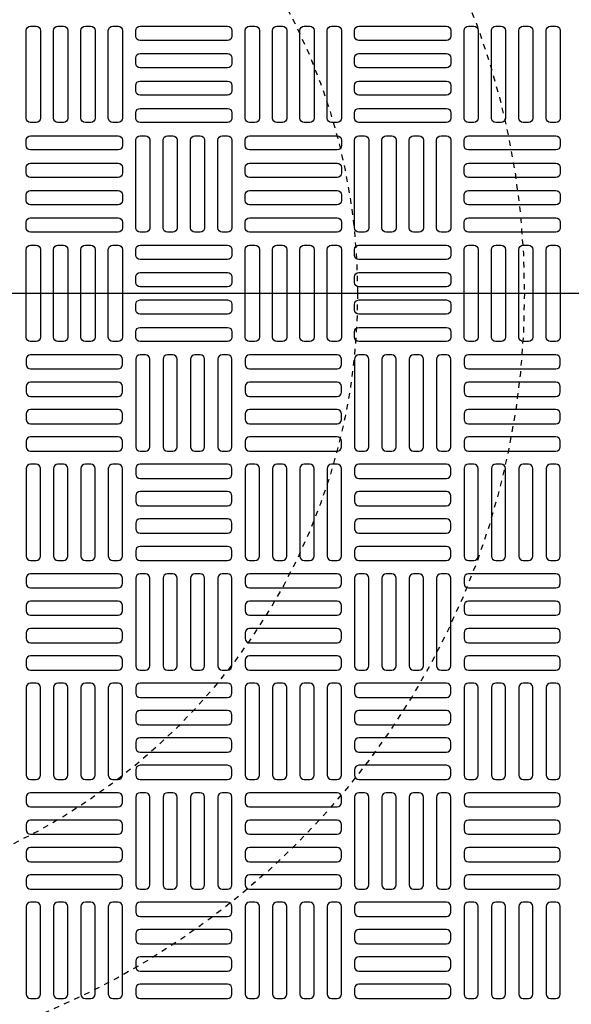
# Model space of a CAD drawing. Extents: x -285 to 5863, y 308 to 3178.
# Tile 20 of 256: x -92 to -82, y 1515 to 1533. Entities that reach past the tile are written whole.
import ezdxf

# ---------------------------------------------------------------- set-up
doc = ezdxf.new("R2010")
doc.units = 0
doc.header["$MEASUREMENT"] = 0
doc.linetypes.add('HIDDEN2', pattern=[0.28125, 0.1875, -0.09375])
doc.layers.get('0').update_dxf_attribs({"color": 255, "linetype": 'CONTINUOUS'})
doc.layers.get('DEFPOINTS').update_dxf_attribs({"linetype": 'CONTINUOUS'})
doc.layers.add('TANK-MANHOLE-COVER-40', color=2, linetype='CONTINUOUS')
doc.layers.add('TANK-MANHOLE-COVER-HATCH-40', color=252, linetype='CONTINUOUS')

msp = doc.modelspace()

# ---------------------------------------------------------------- linework, layer by layer
msp.add_line((421.38773, 1528.05582), (-169.39339, 1528.05582))
at = {"layer": 'DEFPOINTS', "color": 8, "linetype": 'HIDDEN2', "ltscale": 0.125}
msp.add_circle((-96.69184, 1528.05582), 14, dxfattribs=at)
msp.add_circle((-96.69184, 1528.05582), 14, dxfattribs=at)
at = {"layer": 'DEFPOINTS', "color": 8, "linetype": 'HIDDEN2', "ltscale": 0.5}
msp.add_circle((-96.69184, 1528.05582), 11, dxfattribs=at)
msp.add_circle((-96.69184, 1528.05582), 11, dxfattribs=at)
at = {"layer": 'TANK-MANHOLE-COVER-40', "color": 4, "linetype": 'Continuous'}
msp.add_circle((-96.69107, 1528.05582), 22.63902, dxfattribs=at)
at = {"layer": 'TANK-MANHOLE-COVER-40', "color": 1, "linetype": 'Continuous'}
msp.add_circle((-96.69107, 1528.05582), 22.44094, dxfattribs=at)
at = {"layer": 'TANK-MANHOLE-COVER-40', "color": 2, "linetype": 'Continuous'}
msp.add_circle((-96.69107, 1528.05582), 21.65354, dxfattribs=at)
at = {"layer": 'TANK-MANHOLE-COVER-HATCH-40', "linetype": 'Continuous', "flags": 128}
for points in [[(-91.57296, 1531.12668, -0.41421356), (-91.6517, 1531.20542), (-91.6517, 1532.78023, -0.41421356), (-91.57296, 1532.85897), (-91.47454, 1532.85897, -0.41421356), (-91.3958, 1532.78023), (-91.3958, 1531.20542, -0.41421356), (-91.47454, 1531.12668)], [(-91.08083, 1531.12668, -0.41421356), (-91.15957, 1531.20542), (-91.15957, 1532.78023, -0.41421356), (-91.08083, 1532.85897), (-90.98241, 1532.85897, -0.41421356), (-90.90367, 1532.78023), (-90.90367, 1531.20542, -0.41421356), (-90.98241, 1531.12668)], [(-90.58871, 1531.12668, -0.41421356), (-90.66745, 1531.20542), (-90.66745, 1532.78023, -0.41421356), (-90.58871, 1532.85897), (-90.49028, 1532.85897, -0.41421356), (-90.41154, 1532.78023), (-90.41154, 1531.20542, -0.41421356), (-90.49028, 1531.12668)], [(-90.09658, 1531.12668, -0.41421356), (-90.17532, 1531.20542), (-90.17532, 1532.78023, -0.41421356), (-90.09658, 1532.85897), (-89.99816, 1532.85897, -0.41421356), (-89.91942, 1532.78023), (-89.91942, 1531.20542, -0.41421356), (-89.99816, 1531.12668)], [(-89.6832, 1532.78023, -0.41421356), (-89.60446, 1532.85897), (-88.02965, 1532.85897, -0.41421356), (-87.95091, 1532.78023), (-87.95091, 1532.6818, -0.41421356), (-88.02965, 1532.60306), (-89.60446, 1532.60306, -0.41421356), (-89.6832, 1532.6818)], [(-87.63595, 1531.12668, -0.41421356), (-87.71469, 1531.20542), (-87.71469, 1532.78023, -0.41421356), (-87.63595, 1532.85897), (-87.53753, 1532.85897, -0.41421356), (-87.45879, 1532.78023), (-87.45879, 1531.20542, -0.41421356), (-87.53753, 1531.12668)], [(-87.14383, 1531.12668, -0.41421356), (-87.22257, 1531.20542), (-87.22257, 1532.78023, -0.41421356), (-87.14383, 1532.85897), (-87.0454, 1532.85897, -0.41421356), (-86.96666, 1532.78023), (-86.96666, 1531.20542, -0.41421356), (-87.0454, 1531.12668)], [(-86.6517, 1531.12668, -0.41421356), (-86.73044, 1531.20542), (-86.73044, 1532.78023, -0.41421356), (-86.6517, 1532.85897), (-86.55328, 1532.85897, -0.41421356), (-86.47454, 1532.78023), (-86.47454, 1531.20542, -0.41421356), (-86.55328, 1531.12668)], [(-86.15957, 1531.12668, -0.41421356), (-86.23832, 1531.20542), (-86.23832, 1532.78023, -0.41421356), (-86.15957, 1532.85897), (-86.06115, 1532.85897, -0.41421356), (-85.98241, 1532.78023), (-85.98241, 1531.20542, -0.41421356), (-86.06115, 1531.12668)], [(-85.74619, 1532.78023, -0.41421356), (-85.66745, 1532.85897), (-84.09265, 1532.85897, -0.41421356), (-84.01391, 1532.78023), (-84.01391, 1532.6818, -0.41421356), (-84.09265, 1532.60306), (-85.66745, 1532.60306, -0.41421356), (-85.74619, 1532.6818)], [(-83.69894, 1531.12668, -0.41421356), (-83.77769, 1531.20542), (-83.77769, 1532.78023, -0.41421356), (-83.69894, 1532.85897), (-83.60052, 1532.85897, -0.41421356), (-83.52178, 1532.78023), (-83.52178, 1531.20542, -0.41421356), (-83.60052, 1531.12668)], [(-83.20682, 1531.12668, -0.41421356), (-83.28556, 1531.20542), (-83.28556, 1532.78023, -0.41421356), (-83.20682, 1532.85897), (-83.10839, 1532.85897, -0.41421356), (-83.02965, 1532.78023), (-83.02965, 1531.20542, -0.41421356), (-83.10839, 1531.12668)], [(-82.71469, 1531.12668, -0.41421356), (-82.79343, 1531.20542), (-82.79343, 1532.78023, -0.41421356), (-82.71469, 1532.85897), (-82.61627, 1532.85897, -0.41421356), (-82.53753, 1532.78023), (-82.53753, 1531.20542, -0.41421356), (-82.61627, 1531.12668)], [(-82.22257, 1531.12668, -0.41421356), (-82.30131, 1531.20542), (-82.30131, 1532.78023, -0.41421356), (-82.22257, 1532.85897), (-82.12414, 1532.85897, -0.41421356), (-82.0454, 1532.78023), (-82.0454, 1531.20542, -0.41421356), (-82.12414, 1531.12668)], [(-89.6832, 1532.2881, -0.41421356), (-89.60446, 1532.36684), (-88.02965, 1532.36684, -0.41421356), (-87.95091, 1532.2881), (-87.95091, 1532.18968, -0.41421356), (-88.02965, 1532.11094), (-89.60446, 1532.11094, -0.41421356), (-89.6832, 1532.18968)], [(-85.74619, 1532.2881, -0.41421356), (-85.66745, 1532.36684), (-84.09265, 1532.36684, -0.41421356), (-84.01391, 1532.2881), (-84.01391, 1532.18968, -0.41421356), (-84.09265, 1532.11094), (-85.66745, 1532.11094, -0.41421356), (-85.74619, 1532.18968)], [(-89.6832, 1531.79598, -0.41421356), (-89.60446, 1531.87472), (-88.02965, 1531.87472, -0.41421356), (-87.95091, 1531.79598), (-87.95091, 1531.69755, -0.41421356), (-88.02965, 1531.61881), (-89.60446, 1531.61881, -0.41421356), (-89.6832, 1531.69755)], [(-85.74619, 1531.79598, -0.41421356), (-85.66745, 1531.87472), (-84.09265, 1531.87472, -0.41421356), (-84.01391, 1531.79598), (-84.01391, 1531.69755, -0.41421356), (-84.09265, 1531.61881), (-85.66745, 1531.61881, -0.41421356), (-85.74619, 1531.69755)], [(-89.6832, 1531.30385, -0.41421356), (-89.60446, 1531.38259), (-88.02965, 1531.38259, -0.41421356), (-87.95091, 1531.30385), (-87.95091, 1531.20542, -0.41421356), (-88.02965, 1531.12668), (-89.60446, 1531.12668, -0.41421356), (-89.6832, 1531.20542)], [(-85.74619, 1531.30385, -0.41421356), (-85.66745, 1531.38259), (-84.09265, 1531.38259, -0.41421356), (-84.01391, 1531.30385), (-84.01391, 1531.20542, -0.41421356), (-84.09265, 1531.12668), (-85.66745, 1531.12668, -0.41421356), (-85.74619, 1531.20542)], [(-89.91942, 1530.7133, -0.41421356), (-89.99816, 1530.63456), (-91.57296, 1530.63456, -0.41421356), (-91.6517, 1530.7133), (-91.6517, 1530.81172, -0.41421356), (-91.57296, 1530.89046), (-89.99816, 1530.89046, -0.41421356), (-89.91942, 1530.81172)], [(-89.60446, 1529.15818, -0.41421356), (-89.6832, 1529.23692), (-89.6832, 1530.81172, -0.41421356), (-89.60446, 1530.89046), (-89.50603, 1530.89046, -0.41421356), (-89.42729, 1530.81172), (-89.42729, 1529.23692, -0.41421356), (-89.50603, 1529.15818)], [(-89.11233, 1529.15818, -0.41421356), (-89.19107, 1529.23692), (-89.19107, 1530.81172, -0.41421356), (-89.11233, 1530.89046), (-89.01391, 1530.89046, -0.41421356), (-88.93517, 1530.81172), (-88.93517, 1529.23692, -0.41421356), (-89.01391, 1529.15818)], [(-88.6202, 1529.15818, -0.41421356), (-88.69894, 1529.23692), (-88.69894, 1530.81172, -0.41421356), (-88.6202, 1530.89046), (-88.52178, 1530.89046, -0.41421356), (-88.44304, 1530.81172), (-88.44304, 1529.23692, -0.41421356), (-88.52178, 1529.15818)], [(-88.12808, 1529.15818, -0.41421356), (-88.20682, 1529.23692), (-88.20682, 1530.81172, -0.41421356), (-88.12808, 1530.89046), (-88.02965, 1530.89046, -0.41421356), (-87.95091, 1530.81172), (-87.95091, 1529.23692, -0.41421356), (-88.02965, 1529.15818)], [(-85.98241, 1530.7133, -0.41421356), (-86.06115, 1530.63456), (-87.63595, 1530.63456, -0.41421356), (-87.71469, 1530.7133), (-87.71469, 1530.81172, -0.41421356), (-87.63595, 1530.89046), (-86.06115, 1530.89046, -0.41421356), (-85.98241, 1530.81172)], [(-85.66745, 1529.15818, -0.41421356), (-85.74619, 1529.23692), (-85.74619, 1530.81172, -0.41421356), (-85.66745, 1530.89046), (-85.56902, 1530.89046, -0.41421356), (-85.49028, 1530.81172), (-85.49028, 1529.23692, -0.41421356), (-85.56902, 1529.15818)], [(-85.17532, 1529.15818, -0.41421356), (-85.25406, 1529.23692), (-85.25406, 1530.81172, -0.41421356), (-85.17532, 1530.89046), (-85.0769, 1530.89046, -0.41421356), (-84.99816, 1530.81172), (-84.99816, 1529.23692, -0.41421356), (-85.0769, 1529.15818)], [(-84.6832, 1529.15818, -0.41421356), (-84.76194, 1529.23692), (-84.76194, 1530.81172, -0.41421356), (-84.6832, 1530.89046), (-84.58477, 1530.89046, -0.41421356), (-84.50603, 1530.81172), (-84.50603, 1529.23692, -0.41421356), (-84.58477, 1529.15818)], [(-84.19107, 1529.15818, -0.41421356), (-84.26981, 1529.23692), (-84.26981, 1530.81172, -0.41421356), (-84.19107, 1530.89046), (-84.09265, 1530.89046, -0.41421356), (-84.01391, 1530.81172), (-84.01391, 1529.23692, -0.41421356), (-84.09265, 1529.15818)], [(-82.0454, 1530.7133, -0.41421356), (-82.12414, 1530.63456), (-83.69894, 1530.63456, -0.41421356), (-83.77769, 1530.7133), (-83.77769, 1530.81172, -0.41421356), (-83.69894, 1530.89046), (-82.12414, 1530.89046, -0.41421356), (-82.0454, 1530.81172)], [(-89.91942, 1530.22117, -0.41421356), (-89.99816, 1530.14243), (-91.57296, 1530.14243, -0.41421356), (-91.6517, 1530.22117), (-91.6517, 1530.3196, -0.41421356), (-91.57296, 1530.39834), (-89.99816, 1530.39834, -0.41421356), (-89.91942, 1530.3196)], [(-85.98241, 1530.22117, -0.41421356), (-86.06115, 1530.14243), (-87.63595, 1530.14243, -0.41421356), (-87.71469, 1530.22117), (-87.71469, 1530.3196, -0.41421356), (-87.63595, 1530.39834), (-86.06115, 1530.39834, -0.41421356), (-85.98241, 1530.3196)], [(-82.0454, 1530.22117, -0.41421356), (-82.12414, 1530.14243), (-83.69894, 1530.14243, -0.41421356), (-83.77769, 1530.22117), (-83.77769, 1530.3196, -0.41421356), (-83.69894, 1530.39834), (-82.12414, 1530.39834, -0.41421356), (-82.0454, 1530.3196)], [(-89.91942, 1529.72905, -0.41421356), (-89.99816, 1529.65031), (-91.57296, 1529.65031, -0.41421356), (-91.6517, 1529.72905), (-91.6517, 1529.82747, -0.41421356), (-91.57296, 1529.90621), (-89.99816, 1529.90621, -0.41421356), (-89.91942, 1529.82747)], [(-85.98241, 1529.72905, -0.41421356), (-86.06115, 1529.65031), (-87.63595, 1529.65031, -0.41421356), (-87.71469, 1529.72905), (-87.71469, 1529.82747, -0.41421356), (-87.63595, 1529.90621), (-86.06115, 1529.90621, -0.41421356), (-85.98241, 1529.82747)], [(-82.0454, 1529.72905, -0.41421356), (-82.12414, 1529.65031), (-83.69894, 1529.65031, -0.41421356), (-83.77769, 1529.72905), (-83.77769, 1529.82747, -0.41421356), (-83.69894, 1529.90621), (-82.12414, 1529.90621, -0.41421356), (-82.0454, 1529.82747)], [(-89.91942, 1529.23692, -0.41421356), (-89.99816, 1529.15818), (-91.57296, 1529.15818, -0.41421356), (-91.6517, 1529.23692), (-91.6517, 1529.33535, -0.41421356), (-91.57296, 1529.41409), (-89.99816, 1529.41409, -0.41421356), (-89.91942, 1529.33535)], [(-85.98241, 1529.23692, -0.41421356), (-86.06115, 1529.15818), (-87.63595, 1529.15818, -0.41421356), (-87.71469, 1529.23692), (-87.71469, 1529.33535, -0.41421356), (-87.63595, 1529.41409), (-86.06115, 1529.41409, -0.41421356), (-85.98241, 1529.33535)], [(-82.0454, 1529.23692, -0.41421356), (-82.12414, 1529.15818), (-83.69894, 1529.15818, -0.41421356), (-83.77769, 1529.23692), (-83.77769, 1529.33535, -0.41421356), (-83.69894, 1529.41409), (-82.12414, 1529.41409, -0.41421356), (-82.0454, 1529.33535)], [(-91.57296, 1527.18968, -0.41421356), (-91.6517, 1527.26842), (-91.6517, 1528.84322, -0.41421356), (-91.57296, 1528.92196), (-91.47454, 1528.92196, -0.41421356), (-91.3958, 1528.84322), (-91.3958, 1527.26842, -0.41421356), (-91.47454, 1527.18968)], [(-91.08083, 1527.18968, -0.41421356), (-91.15957, 1527.26842), (-91.15957, 1528.84322, -0.41421356), (-91.08083, 1528.92196), (-90.98241, 1528.92196, -0.41421356), (-90.90367, 1528.84322), (-90.90367, 1527.26842, -0.41421356), (-90.98241, 1527.18968)], [(-90.58871, 1527.18968, -0.41421356), (-90.66745, 1527.26842), (-90.66745, 1528.84322, -0.41421356), (-90.58871, 1528.92196), (-90.49028, 1528.92196, -0.41421356), (-90.41154, 1528.84322), (-90.41154, 1527.26842, -0.41421356), (-90.49028, 1527.18968)], [(-90.09658, 1527.18968, -0.41421356), (-90.17532, 1527.26842), (-90.17532, 1528.84322, -0.41421356), (-90.09658, 1528.92196), (-89.99816, 1528.92196, -0.41421356), (-89.91942, 1528.84322), (-89.91942, 1527.26842, -0.41421356), (-89.99816, 1527.18968)], [(-89.6832, 1528.84322, -0.41421356), (-89.60446, 1528.92196), (-88.02965, 1528.92196, -0.41421356), (-87.95091, 1528.84322), (-87.95091, 1528.74479, -0.41421356), (-88.02965, 1528.66605), (-89.60446, 1528.66605, -0.41421356), (-89.6832, 1528.74479)], [(-87.63595, 1527.18968, -0.41421356), (-87.71469, 1527.26842), (-87.71469, 1528.84322, -0.41421356), (-87.63595, 1528.92196), (-87.53753, 1528.92196, -0.41421356), (-87.45879, 1528.84322), (-87.45879, 1527.26842, -0.41421356), (-87.53753, 1527.18968)], [(-87.14383, 1527.18968, -0.41421356), (-87.22257, 1527.26842), (-87.22257, 1528.84322, -0.41421356), (-87.14383, 1528.92196), (-87.0454, 1528.92196, -0.41421356), (-86.96666, 1528.84322), (-86.96666, 1527.26842, -0.41421356), (-87.0454, 1527.18968)], [(-86.6517, 1527.18968, -0.41421356), (-86.73044, 1527.26842), (-86.73044, 1528.84322, -0.41421356), (-86.6517, 1528.92196), (-86.55328, 1528.92196, -0.41421356), (-86.47454, 1528.84322), (-86.47454, 1527.26842, -0.41421356), (-86.55328, 1527.18968)], [(-86.15957, 1527.18968, -0.41421356), (-86.23832, 1527.26842), (-86.23832, 1528.84322, -0.41421356), (-86.15957, 1528.92196), (-86.06115, 1528.92196, -0.41421356), (-85.98241, 1528.84322), (-85.98241, 1527.26842, -0.41421356), (-86.06115, 1527.18968)], [(-85.74619, 1528.84322, -0.41421356), (-85.66745, 1528.92196), (-84.09265, 1528.92196, -0.41421356), (-84.01391, 1528.84322), (-84.01391, 1528.74479, -0.41421356), (-84.09265, 1528.66605), (-85.66745, 1528.66605, -0.41421356), (-85.74619, 1528.74479)], [(-83.69894, 1527.18968, -0.41421356), (-83.77769, 1527.26842), (-83.77769, 1528.84322, -0.41421356), (-83.69894, 1528.92196), (-83.60052, 1528.92196, -0.41421356), (-83.52178, 1528.84322), (-83.52178, 1527.26842, -0.41421356), (-83.60052, 1527.18968)], [(-83.20682, 1527.18968, -0.41421356), (-83.28556, 1527.26842), (-83.28556, 1528.84322, -0.41421356), (-83.20682, 1528.92196), (-83.10839, 1528.92196, -0.41421356), (-83.02965, 1528.84322), (-83.02965, 1527.26842, -0.41421356), (-83.10839, 1527.18968)], [(-82.71469, 1527.18968, -0.41421356), (-82.79343, 1527.26842), (-82.79343, 1528.84322, -0.41421356), (-82.71469, 1528.92196), (-82.61627, 1528.92196, -0.41421356), (-82.53753, 1528.84322), (-82.53753, 1527.26842, -0.41421356), (-82.61627, 1527.18968)], [(-82.22257, 1527.18968, -0.41421356), (-82.30131, 1527.26842), (-82.30131, 1528.84322, -0.41421356), (-82.22257, 1528.92196), (-82.12414, 1528.92196, -0.41421356), (-82.0454, 1528.84322), (-82.0454, 1527.26842, -0.41421356), (-82.12414, 1527.18968)], [(-89.6832, 1528.35109, -0.41421356), (-89.60446, 1528.42983), (-88.02965, 1528.42983, -0.41421356), (-87.95091, 1528.35109), (-87.95091, 1528.25267, -0.41421356), (-88.02965, 1528.17393), (-89.60446, 1528.17393, -0.41421356), (-89.6832, 1528.25267)], [(-85.74619, 1528.35109, -0.41421356), (-85.66745, 1528.42983), (-84.09265, 1528.42983, -0.41421356), (-84.01391, 1528.35109), (-84.01391, 1528.25267, -0.41421356), (-84.09265, 1528.17393), (-85.66745, 1528.17393, -0.41421356), (-85.74619, 1528.25267)], [(-89.6832, 1527.85897, -0.41421356), (-89.60446, 1527.93771), (-88.02965, 1527.93771, -0.41421356), (-87.95091, 1527.85897), (-87.95091, 1527.76054, -0.41421356), (-88.02965, 1527.6818), (-89.60446, 1527.6818, -0.41421356), (-89.6832, 1527.76054)], [(-85.74619, 1527.85897, -0.41421356), (-85.66745, 1527.93771), (-84.09265, 1527.93771, -0.41421356), (-84.01391, 1527.85897), (-84.01391, 1527.76054, -0.41421356), (-84.09265, 1527.6818), (-85.66745, 1527.6818, -0.41421356), (-85.74619, 1527.76054)], [(-89.6832, 1527.36684, -0.41421356), (-89.60446, 1527.44558), (-88.02965, 1527.44558, -0.41421356), (-87.95091, 1527.36684), (-87.95091, 1527.26842, -0.41421356), (-88.02965, 1527.18968), (-89.60446, 1527.18968, -0.41421356), (-89.6832, 1527.26842)], [(-85.74619, 1527.36684, -0.41421356), (-85.66745, 1527.44558), (-84.09265, 1527.44558, -0.41421356), (-84.01391, 1527.36684), (-84.01391, 1527.26842, -0.41421356), (-84.09265, 1527.18968), (-85.66745, 1527.18968, -0.41421356), (-85.74619, 1527.26842)], [(-89.91942, 1526.87472, 0.41421356), (-89.99816, 1526.95346), (-91.57296, 1526.95346, 0.41421356), (-91.6517, 1526.87472), (-91.6517, 1526.77629, 0.41421356), (-91.57296, 1526.69755), (-89.99816, 1526.69755, 0.41421356), (-89.91942, 1526.77629)], [(-89.60446, 1526.95346, 0.41421356), (-89.6832, 1526.87472), (-89.6832, 1525.29991, 0.41421356), (-89.60446, 1525.22117), (-89.50603, 1525.22117, 0.41421356), (-89.42729, 1525.29991), (-89.42729, 1526.87472, 0.41421356), (-89.50603, 1526.95346)], [(-89.11233, 1526.95346, 0.41421356), (-89.19107, 1526.87472), (-89.19107, 1525.29991, 0.41421356), (-89.11233, 1525.22117), (-89.01391, 1525.22117, 0.41421356), (-88.93517, 1525.29991), (-88.93517, 1526.87472, 0.41421356), (-89.01391, 1526.95346)], [(-88.6202, 1526.95346, 0.41421356), (-88.69894, 1526.87472), (-88.69894, 1525.29991, 0.41421356), (-88.6202, 1525.22117), (-88.52178, 1525.22117, 0.41421356), (-88.44304, 1525.29991), (-88.44304, 1526.87472, 0.41421356), (-88.52178, 1526.95346)], [(-88.12808, 1526.95346, 0.41421356), (-88.20682, 1526.87472), (-88.20682, 1525.29991, 0.41421356), (-88.12808, 1525.22117), (-88.02965, 1525.22117, 0.41421356), (-87.95091, 1525.29991), (-87.95091, 1526.87472, 0.41421356), (-88.02965, 1526.95346)], [(-85.98241, 1526.87472, 0.41421356), (-86.06115, 1526.95346), (-87.63595, 1526.95346, 0.41421356), (-87.71469, 1526.87472), (-87.71469, 1526.77629, 0.41421356), (-87.63595, 1526.69755), (-86.06115, 1526.69755, 0.41421356), (-85.98241, 1526.77629)], [(-85.66745, 1526.95346, 0.41421356), (-85.74619, 1526.87472), (-85.74619, 1525.29991, 0.41421356), (-85.66745, 1525.22117), (-85.56902, 1525.22117, 0.41421356), (-85.49028, 1525.29991), (-85.49028, 1526.87472, 0.41421356), (-85.56902, 1526.95346)], [(-85.17532, 1526.95346, 0.41421356), (-85.25406, 1526.87472), (-85.25406, 1525.29991, 0.41421356), (-85.17532, 1525.22117), (-85.0769, 1525.22117, 0.41421356), (-84.99816, 1525.29991), (-84.99816, 1526.87472, 0.41421356), (-85.0769, 1526.95346)], [(-84.6832, 1526.95346, 0.41421356), (-84.76194, 1526.87472), (-84.76194, 1525.29991, 0.41421356), (-84.6832, 1525.22117), (-84.58477, 1525.22117, 0.41421356), (-84.50603, 1525.29991), (-84.50603, 1526.87472, 0.41421356), (-84.58477, 1526.95346)], [(-84.19107, 1526.95346, 0.41421356), (-84.26981, 1526.87472), (-84.26981, 1525.29991, 0.41421356), (-84.19107, 1525.22117), (-84.09265, 1525.22117, 0.41421356), (-84.01391, 1525.29991), (-84.01391, 1526.87472, 0.41421356), (-84.09265, 1526.95346)], [(-82.0454, 1526.87472, 0.41421356), (-82.12414, 1526.95346), (-83.69894, 1526.95346, 0.41421356), (-83.77769, 1526.87472), (-83.77769, 1526.77629, 0.41421356), (-83.69894, 1526.69755), (-82.12414, 1526.69755, 0.41421356), (-82.0454, 1526.77629)], [(-89.91942, 1526.38259, 0.41421356), (-89.99816, 1526.46133), (-91.57296, 1526.46133, 0.41421356), (-91.6517, 1526.38259), (-91.6517, 1526.28416, 0.41421356), (-91.57296, 1526.20542), (-89.99816, 1526.20542, 0.41421356), (-89.91942, 1526.28416)], [(-85.98241, 1526.38259, 0.41421356), (-86.06115, 1526.46133), (-87.63595, 1526.46133, 0.41421356), (-87.71469, 1526.38259), (-87.71469, 1526.28416, 0.41421356), (-87.63595, 1526.20542), (-86.06115, 1526.20542, 0.41421356), (-85.98241, 1526.28416)], [(-82.0454, 1526.38259, 0.41421356), (-82.12414, 1526.46133), (-83.69894, 1526.46133, 0.41421356), (-83.77769, 1526.38259), (-83.77769, 1526.28416, 0.41421356), (-83.69894, 1526.20542), (-82.12414, 1526.20542, 0.41421356), (-82.0454, 1526.28416)], [(-89.91942, 1525.89046, 0.41421356), (-89.99816, 1525.9692), (-91.57296, 1525.9692, 0.41421356), (-91.6517, 1525.89046), (-91.6517, 1525.79204, 0.41421356), (-91.57296, 1525.7133), (-89.99816, 1525.7133, 0.41421356), (-89.91942, 1525.79204)], [(-85.98241, 1525.89046, 0.41421356), (-86.06115, 1525.9692), (-87.63595, 1525.9692, 0.41421356), (-87.71469, 1525.89046), (-87.71469, 1525.79204, 0.41421356), (-87.63595, 1525.7133), (-86.06115, 1525.7133, 0.41421356), (-85.98241, 1525.79204)], [(-82.0454, 1525.89046, 0.41421356), (-82.12414, 1525.9692), (-83.69894, 1525.9692, 0.41421356), (-83.77769, 1525.89046), (-83.77769, 1525.79204, 0.41421356), (-83.69894, 1525.7133), (-82.12414, 1525.7133, 0.41421356), (-82.0454, 1525.79204)], [(-89.91942, 1525.39834, 0.41421356), (-89.99816, 1525.47708), (-91.57296, 1525.47708, 0.41421356), (-91.6517, 1525.39834), (-91.6517, 1525.29991, 0.41421356), (-91.57296, 1525.22117), (-89.99816, 1525.22117, 0.41421356), (-89.91942, 1525.29991)], [(-85.98241, 1525.39834, 0.41421356), (-86.06115, 1525.47708), (-87.63595, 1525.47708, 0.41421356), (-87.71469, 1525.39834), (-87.71469, 1525.29991, 0.41421356), (-87.63595, 1525.22117), (-86.06115, 1525.22117, 0.41421356), (-85.98241, 1525.29991)], [(-82.0454, 1525.39834, 0.41421356), (-82.12414, 1525.47708), (-83.69894, 1525.47708, 0.41421356), (-83.77769, 1525.39834), (-83.77769, 1525.29991, 0.41421356), (-83.69894, 1525.22117), (-82.12414, 1525.22117, 0.41421356), (-82.0454, 1525.29991)], [(-91.57296, 1524.98495, 0.41421356), (-91.6517, 1524.90621), (-91.6517, 1523.33141, 0.41421356), (-91.57296, 1523.25267), (-91.47454, 1523.25267, 0.41421356), (-91.3958, 1523.33141), (-91.3958, 1524.90621, 0.41421356), (-91.47454, 1524.98495)], [(-91.08083, 1524.98495, 0.41421356), (-91.15957, 1524.90621), (-91.15957, 1523.33141, 0.41421356), (-91.08083, 1523.25267), (-90.98241, 1523.25267, 0.41421356), (-90.90367, 1523.33141), (-90.90367, 1524.90621, 0.41421356), (-90.98241, 1524.98495)], [(-90.58871, 1524.98495, 0.41421356), (-90.66745, 1524.90621), (-90.66745, 1523.33141, 0.41421356), (-90.58871, 1523.25267), (-90.49028, 1523.25267, 0.41421356), (-90.41154, 1523.33141), (-90.41154, 1524.90621, 0.41421356), (-90.49028, 1524.98495)], [(-90.09658, 1524.98495, 0.41421356), (-90.17532, 1524.90621), (-90.17532, 1523.33141, 0.41421356), (-90.09658, 1523.25267), (-89.99816, 1523.25267, 0.41421356), (-89.91942, 1523.33141), (-89.91942, 1524.90621, 0.41421356), (-89.99816, 1524.98495)], [(-89.6832, 1524.80779, 0.41421356), (-89.60446, 1524.72905), (-88.02965, 1524.72905, 0.41421356), (-87.95091, 1524.80779), (-87.95091, 1524.90621, 0.41421356), (-88.02965, 1524.98495), (-89.60446, 1524.98495, 0.41421356), (-89.6832, 1524.90621)], [(-87.63595, 1524.98495, 0.41421356), (-87.71469, 1524.90621), (-87.71469, 1523.33141, 0.41421356), (-87.63595, 1523.25267), (-87.53753, 1523.25267, 0.41421356), (-87.45879, 1523.33141), (-87.45879, 1524.90621, 0.41421356), (-87.53753, 1524.98495)], [(-87.14383, 1524.98495, 0.41421356), (-87.22257, 1524.90621), (-87.22257, 1523.33141, 0.41421356), (-87.14383, 1523.25267), (-87.0454, 1523.25267, 0.41421356), (-86.96666, 1523.33141), (-86.96666, 1524.90621, 0.41421356), (-87.0454, 1524.98495)], [(-86.6517, 1524.98495, 0.41421356), (-86.73044, 1524.90621), (-86.73044, 1523.33141, 0.41421356), (-86.6517, 1523.25267), (-86.55328, 1523.25267, 0.41421356), (-86.47454, 1523.33141), (-86.47454, 1524.90621, 0.41421356), (-86.55328, 1524.98495)], [(-86.15957, 1524.98495, 0.41421356), (-86.23832, 1524.90621), (-86.23832, 1523.33141, 0.41421356), (-86.15957, 1523.25267), (-86.06115, 1523.25267, 0.41421356), (-85.98241, 1523.33141), (-85.98241, 1524.90621, 0.41421356), (-86.06115, 1524.98495)], [(-85.74619, 1524.80779, 0.41421356), (-85.66745, 1524.72905), (-84.09265, 1524.72905, 0.41421356), (-84.01391, 1524.80779), (-84.01391, 1524.90621, 0.41421356), (-84.09265, 1524.98495), (-85.66745, 1524.98495, 0.41421356), (-85.74619, 1524.90621)], [(-83.69894, 1524.98495, 0.41421356), (-83.77769, 1524.90621), (-83.77769, 1523.33141, 0.41421356), (-83.69894, 1523.25267), (-83.60052, 1523.25267, 0.41421356), (-83.52178, 1523.33141), (-83.52178, 1524.90621, 0.41421356), (-83.60052, 1524.98495)], [(-83.20682, 1524.98495, 0.41421356), (-83.28556, 1524.90621), (-83.28556, 1523.33141, 0.41421356), (-83.20682, 1523.25267), (-83.10839, 1523.25267, 0.41421356), (-83.02965, 1523.33141), (-83.02965, 1524.90621, 0.41421356), (-83.10839, 1524.98495)], [(-82.71469, 1524.98495, 0.41421356), (-82.79343, 1524.90621), (-82.79343, 1523.33141, 0.41421356), (-82.71469, 1523.25267), (-82.61627, 1523.25267, 0.41421356), (-82.53753, 1523.33141), (-82.53753, 1524.90621, 0.41421356), (-82.61627, 1524.98495)], [(-82.22257, 1524.98495, 0.41421356), (-82.30131, 1524.90621), (-82.30131, 1523.33141, 0.41421356), (-82.22257, 1523.25267), (-82.12414, 1523.25267, 0.41421356), (-82.0454, 1523.33141), (-82.0454, 1524.90621, 0.41421356), (-82.12414, 1524.98495)], [(-89.6832, 1524.31566, 0.41421356), (-89.60446, 1524.23692), (-88.02965, 1524.23692, 0.41421356), (-87.95091, 1524.31566), (-87.95091, 1524.41409, 0.41421356), (-88.02965, 1524.49283), (-89.60446, 1524.49283, 0.41421356), (-89.6832, 1524.41409)], [(-85.74619, 1524.31566, 0.41421356), (-85.66745, 1524.23692), (-84.09265, 1524.23692, 0.41421356), (-84.01391, 1524.31566), (-84.01391, 1524.41409, 0.41421356), (-84.09265, 1524.49283), (-85.66745, 1524.49283, 0.41421356), (-85.74619, 1524.41409)], [(-89.6832, 1523.82353, 0.41421356), (-89.60446, 1523.74479), (-88.02965, 1523.74479, 0.41421356), (-87.95091, 1523.82353), (-87.95091, 1523.92196, 0.41421356), (-88.02965, 1524.0007), (-89.60446, 1524.0007, 0.41421356), (-89.6832, 1523.92196)], [(-85.74619, 1523.82353, 0.41421356), (-85.66745, 1523.74479), (-84.09265, 1523.74479, 0.41421356), (-84.01391, 1523.82353), (-84.01391, 1523.92196, 0.41421356), (-84.09265, 1524.0007), (-85.66745, 1524.0007, 0.41421356), (-85.74619, 1523.92196)], [(-89.6832, 1523.33141, 0.41421356), (-89.60446, 1523.25267), (-88.02965, 1523.25267, 0.41421356), (-87.95091, 1523.33141), (-87.95091, 1523.42983, 0.41421356), (-88.02965, 1523.50857), (-89.60446, 1523.50857, 0.41421356), (-89.6832, 1523.42983)], [(-85.74619, 1523.33141, 0.41421356), (-85.66745, 1523.25267), (-84.09265, 1523.25267, 0.41421356), (-84.01391, 1523.33141), (-84.01391, 1523.42983, 0.41421356), (-84.09265, 1523.50857), (-85.66745, 1523.50857, 0.41421356), (-85.74619, 1523.42983)], [(-89.91942, 1522.93771, 0.41421356), (-89.99816, 1523.01645), (-91.57296, 1523.01645, 0.41421356), (-91.6517, 1522.93771), (-91.6517, 1522.83928, 0.41421356), (-91.57296, 1522.76054), (-89.99816, 1522.76054, 0.41421356), (-89.91942, 1522.83928)], [(-89.60446, 1523.01645, 0.41421356), (-89.6832, 1522.93771), (-89.6832, 1521.3629, 0.41421356), (-89.60446, 1521.28416), (-89.50603, 1521.28416, 0.41421356), (-89.42729, 1521.3629), (-89.42729, 1522.93771, 0.41421356), (-89.50603, 1523.01645)], [(-89.11233, 1523.01645, 0.41421356), (-89.19107, 1522.93771), (-89.19107, 1521.3629, 0.41421356), (-89.11233, 1521.28416), (-89.01391, 1521.28416, 0.41421356), (-88.93517, 1521.3629), (-88.93517, 1522.93771, 0.41421356), (-89.01391, 1523.01645)], [(-88.6202, 1523.01645, 0.41421356), (-88.69894, 1522.93771), (-88.69894, 1521.3629, 0.41421356), (-88.6202, 1521.28416), (-88.52178, 1521.28416, 0.41421356), (-88.44304, 1521.3629), (-88.44304, 1522.93771, 0.41421356), (-88.52178, 1523.01645)], [(-88.12808, 1523.01645, 0.41421356), (-88.20682, 1522.93771), (-88.20682, 1521.3629, 0.41421356), (-88.12808, 1521.28416), (-88.02965, 1521.28416, 0.41421356), (-87.95091, 1521.3629), (-87.95091, 1522.93771, 0.41421356), (-88.02965, 1523.01645)], [(-85.98241, 1522.93771, 0.41421356), (-86.06115, 1523.01645), (-87.63595, 1523.01645, 0.41421356), (-87.71469, 1522.93771), (-87.71469, 1522.83928, 0.41421356), (-87.63595, 1522.76054), (-86.06115, 1522.76054, 0.41421356), (-85.98241, 1522.83928)], [(-85.66745, 1523.01645, 0.41421356), (-85.74619, 1522.93771), (-85.74619, 1521.3629, 0.41421356), (-85.66745, 1521.28416), (-85.56902, 1521.28416, 0.41421356), (-85.49028, 1521.3629), (-85.49028, 1522.93771, 0.41421356), (-85.56902, 1523.01645)], [(-85.17532, 1523.01645, 0.41421356), (-85.25406, 1522.93771), (-85.25406, 1521.3629, 0.41421356), (-85.17532, 1521.28416), (-85.0769, 1521.28416, 0.41421356), (-84.99816, 1521.3629), (-84.99816, 1522.93771, 0.41421356), (-85.0769, 1523.01645)], [(-84.6832, 1523.01645, 0.41421356), (-84.76194, 1522.93771), (-84.76194, 1521.3629, 0.41421356), (-84.6832, 1521.28416), (-84.58477, 1521.28416, 0.41421356), (-84.50603, 1521.3629), (-84.50603, 1522.93771, 0.41421356), (-84.58477, 1523.01645)], [(-84.19107, 1523.01645, 0.41421356), (-84.26981, 1522.93771), (-84.26981, 1521.3629, 0.41421356), (-84.19107, 1521.28416), (-84.09265, 1521.28416, 0.41421356), (-84.01391, 1521.3629), (-84.01391, 1522.93771, 0.41421356), (-84.09265, 1523.01645)], [(-82.0454, 1522.93771, 0.41421356), (-82.12414, 1523.01645), (-83.69894, 1523.01645, 0.41421356), (-83.77769, 1522.93771), (-83.77769, 1522.83928, 0.41421356), (-83.69894, 1522.76054), (-82.12414, 1522.76054, 0.41421356), (-82.0454, 1522.83928)], [(-89.91942, 1522.44558, 0.41421356), (-89.99816, 1522.52432), (-91.57296, 1522.52432, 0.41421356), (-91.6517, 1522.44558), (-91.6517, 1522.34716, 0.41421356), (-91.57296, 1522.26842), (-89.99816, 1522.26842, 0.41421356), (-89.91942, 1522.34716)], [(-85.98241, 1522.44558, 0.41421356), (-86.06115, 1522.52432), (-87.63595, 1522.52432, 0.41421356), (-87.71469, 1522.44558), (-87.71469, 1522.34716, 0.41421356), (-87.63595, 1522.26842), (-86.06115, 1522.26842, 0.41421356), (-85.98241, 1522.34716)], [(-82.0454, 1522.44558, 0.41421356), (-82.12414, 1522.52432), (-83.69894, 1522.52432, 0.41421356), (-83.77769, 1522.44558), (-83.77769, 1522.34716, 0.41421356), (-83.69894, 1522.26842), (-82.12414, 1522.26842, 0.41421356), (-82.0454, 1522.34716)], [(-89.91942, 1521.95346, 0.41421356), (-89.99816, 1522.0322), (-91.57296, 1522.0322, 0.41421356), (-91.6517, 1521.95346), (-91.6517, 1521.85503, 0.41421356), (-91.57296, 1521.77629), (-89.99816, 1521.77629, 0.41421356), (-89.91942, 1521.85503)], [(-85.98241, 1521.95346, 0.41421356), (-86.06115, 1522.0322), (-87.63595, 1522.0322, 0.41421356), (-87.71469, 1521.95346), (-87.71469, 1521.85503, 0.41421356), (-87.63595, 1521.77629), (-86.06115, 1521.77629, 0.41421356), (-85.98241, 1521.85503)], [(-82.0454, 1521.95346, 0.41421356), (-82.12414, 1522.0322), (-83.69894, 1522.0322, 0.41421356), (-83.77769, 1521.95346), (-83.77769, 1521.85503, 0.41421356), (-83.69894, 1521.77629), (-82.12414, 1521.77629, 0.41421356), (-82.0454, 1521.85503)], [(-89.91942, 1521.46133, 0.41421356), (-89.99816, 1521.54007), (-91.57296, 1521.54007, 0.41421356), (-91.6517, 1521.46133), (-91.6517, 1521.3629, 0.41421356), (-91.57296, 1521.28416), (-89.99816, 1521.28416, 0.41421356), (-89.91942, 1521.3629)], [(-85.98241, 1521.46133, 0.41421356), (-86.06115, 1521.54007), (-87.63595, 1521.54007, 0.41421356), (-87.71469, 1521.46133), (-87.71469, 1521.3629, 0.41421356), (-87.63595, 1521.28416), (-86.06115, 1521.28416, 0.41421356), (-85.98241, 1521.3629)], [(-82.0454, 1521.46133, 0.41421356), (-82.12414, 1521.54007), (-83.69894, 1521.54007, 0.41421356), (-83.77769, 1521.46133), (-83.77769, 1521.3629, 0.41421356), (-83.69894, 1521.28416), (-82.12414, 1521.28416, 0.41421356), (-82.0454, 1521.3629)], [(-91.57296, 1521.04794, 0.41421356), (-91.6517, 1520.9692), (-91.6517, 1519.3944, 0.41421356), (-91.57296, 1519.31566), (-91.47454, 1519.31566, 0.41421356), (-91.3958, 1519.3944), (-91.3958, 1520.9692, 0.41421356), (-91.47454, 1521.04794)], [(-91.08083, 1521.04794, 0.41421356), (-91.15957, 1520.9692), (-91.15957, 1519.3944, 0.41421356), (-91.08083, 1519.31566), (-90.98241, 1519.31566, 0.41421356), (-90.90367, 1519.3944), (-90.90367, 1520.9692, 0.41421356), (-90.98241, 1521.04794)], [(-90.58871, 1521.04794, 0.41421356), (-90.66745, 1520.9692), (-90.66745, 1519.3944, 0.41421356), (-90.58871, 1519.31566), (-90.49028, 1519.31566, 0.41421356), (-90.41154, 1519.3944), (-90.41154, 1520.9692, 0.41421356), (-90.49028, 1521.04794)], [(-90.09658, 1521.04794, 0.41421356), (-90.17532, 1520.9692), (-90.17532, 1519.3944, 0.41421356), (-90.09658, 1519.31566), (-89.99816, 1519.31566, 0.41421356), (-89.91942, 1519.3944), (-89.91942, 1520.9692, 0.41421356), (-89.99816, 1521.04794)], [(-89.6832, 1520.87078, 0.41421356), (-89.60446, 1520.79204), (-88.02965, 1520.79204, 0.41421356), (-87.95091, 1520.87078), (-87.95091, 1520.9692, 0.41421356), (-88.02965, 1521.04794), (-89.60446, 1521.04794, 0.41421356), (-89.6832, 1520.9692)], [(-87.63595, 1521.04794, 0.41421356), (-87.71469, 1520.9692), (-87.71469, 1519.3944, 0.41421356), (-87.63595, 1519.31566), (-87.53753, 1519.31566, 0.41421356), (-87.45879, 1519.3944), (-87.45879, 1520.9692, 0.41421356), (-87.53753, 1521.04794)], [(-87.14383, 1521.04794, 0.41421356), (-87.22257, 1520.9692), (-87.22257, 1519.3944, 0.41421356), (-87.14383, 1519.31566), (-87.0454, 1519.31566, 0.41421356), (-86.96666, 1519.3944), (-86.96666, 1520.9692, 0.41421356), (-87.0454, 1521.04794)], [(-86.6517, 1521.04794, 0.41421356), (-86.73044, 1520.9692), (-86.73044, 1519.3944, 0.41421356), (-86.6517, 1519.31566), (-86.55328, 1519.31566, 0.41421356), (-86.47454, 1519.3944), (-86.47454, 1520.9692, 0.41421356), (-86.55328, 1521.04794)], [(-86.15957, 1521.04794, 0.41421356), (-86.23832, 1520.9692), (-86.23832, 1519.3944, 0.41421356), (-86.15957, 1519.31566), (-86.06115, 1519.31566, 0.41421356), (-85.98241, 1519.3944), (-85.98241, 1520.9692, 0.41421356), (-86.06115, 1521.04794)], [(-85.74619, 1520.87078, 0.41421356), (-85.66745, 1520.79204), (-84.09265, 1520.79204, 0.41421356), (-84.01391, 1520.87078), (-84.01391, 1520.9692, 0.41421356), (-84.09265, 1521.04794), (-85.66745, 1521.04794, 0.41421356), (-85.74619, 1520.9692)], [(-83.69894, 1521.04794, 0.41421356), (-83.77769, 1520.9692), (-83.77769, 1519.3944, 0.41421356), (-83.69894, 1519.31566), (-83.60052, 1519.31566, 0.41421356), (-83.52178, 1519.3944), (-83.52178, 1520.9692, 0.41421356), (-83.60052, 1521.04794)], [(-83.20682, 1521.04794, 0.41421356), (-83.28556, 1520.9692), (-83.28556, 1519.3944, 0.41421356), (-83.20682, 1519.31566), (-83.10839, 1519.31566, 0.41421356), (-83.02965, 1519.3944), (-83.02965, 1520.9692, 0.41421356), (-83.10839, 1521.04794)], [(-82.71469, 1521.04794, 0.41421356), (-82.79343, 1520.9692), (-82.79343, 1519.3944, 0.41421356), (-82.71469, 1519.31566), (-82.61627, 1519.31566, 0.41421356), (-82.53753, 1519.3944), (-82.53753, 1520.9692, 0.41421356), (-82.61627, 1521.04794)], [(-82.22257, 1521.04794, 0.41421356), (-82.30131, 1520.9692), (-82.30131, 1519.3944, 0.41421356), (-82.22257, 1519.31566), (-82.12414, 1519.31566, 0.41421356), (-82.0454, 1519.3944), (-82.0454, 1520.9692, 0.41421356), (-82.12414, 1521.04794)], [(-89.6832, 1520.37865, 0.41421356), (-89.60446, 1520.29991), (-88.02965, 1520.29991, 0.41421356), (-87.95091, 1520.37865), (-87.95091, 1520.47708, 0.41421356), (-88.02965, 1520.55582), (-89.60446, 1520.55582, 0.41421356), (-89.6832, 1520.47708)], [(-85.74619, 1520.37865, 0.41421356), (-85.66745, 1520.29991), (-84.09265, 1520.29991, 0.41421356), (-84.01391, 1520.37865), (-84.01391, 1520.47708, 0.41421356), (-84.09265, 1520.55582), (-85.66745, 1520.55582, 0.41421356), (-85.74619, 1520.47708)], [(-89.6832, 1519.88653, 0.41421356), (-89.60446, 1519.80779), (-88.02965, 1519.80779, 0.41421356), (-87.95091, 1519.88653), (-87.95091, 1519.98495, 0.41421356), (-88.02965, 1520.06369), (-89.60446, 1520.06369, 0.41421356), (-89.6832, 1519.98495)], [(-85.74619, 1519.88653, 0.41421356), (-85.66745, 1519.80779), (-84.09265, 1519.80779, 0.41421356), (-84.01391, 1519.88653), (-84.01391, 1519.98495, 0.41421356), (-84.09265, 1520.06369), (-85.66745, 1520.06369, 0.41421356), (-85.74619, 1519.98495)], [(-89.6832, 1519.3944, 0.41421356), (-89.60446, 1519.31566), (-88.02965, 1519.31566, 0.41421356), (-87.95091, 1519.3944), (-87.95091, 1519.49283, 0.41421356), (-88.02965, 1519.57157), (-89.60446, 1519.57157, 0.41421356), (-89.6832, 1519.49283)], [(-85.74619, 1519.3944, 0.41421356), (-85.66745, 1519.31566), (-84.09265, 1519.31566, 0.41421356), (-84.01391, 1519.3944), (-84.01391, 1519.49283, 0.41421356), (-84.09265, 1519.57157), (-85.66745, 1519.57157, 0.41421356), (-85.74619, 1519.49283)], [(-89.91942, 1519.0007, 0.41421356), (-89.99816, 1519.07944), (-91.57296, 1519.07944, 0.41421356), (-91.6517, 1519.0007), (-91.6517, 1518.90227, 0.41421356), (-91.57296, 1518.82353), (-89.99816, 1518.82353, 0.41421356), (-89.91942, 1518.90227)], [(-89.60446, 1519.07944, 0.41421356), (-89.6832, 1519.0007), (-89.6832, 1517.4259, 0.41421356), (-89.60446, 1517.34716), (-89.50603, 1517.34716, 0.41421356), (-89.42729, 1517.4259), (-89.42729, 1519.0007, 0.41421356), (-89.50603, 1519.07944)], [(-89.11233, 1519.07944, 0.41421356), (-89.19107, 1519.0007), (-89.19107, 1517.4259, 0.41421356), (-89.11233, 1517.34716), (-89.01391, 1517.34716, 0.41421356), (-88.93517, 1517.4259), (-88.93517, 1519.0007, 0.41421356), (-89.01391, 1519.07944)], [(-88.6202, 1519.07944, 0.41421356), (-88.69894, 1519.0007), (-88.69894, 1517.4259, 0.41421356), (-88.6202, 1517.34716), (-88.52178, 1517.34716, 0.41421356), (-88.44304, 1517.4259), (-88.44304, 1519.0007, 0.41421356), (-88.52178, 1519.07944)], [(-88.12808, 1519.07944, 0.41421356), (-88.20682, 1519.0007), (-88.20682, 1517.4259, 0.41421356), (-88.12808, 1517.34716), (-88.02965, 1517.34716, 0.41421356), (-87.95091, 1517.4259), (-87.95091, 1519.0007, 0.41421356), (-88.02965, 1519.07944)], [(-85.98241, 1519.0007, 0.41421356), (-86.06115, 1519.07944), (-87.63595, 1519.07944, 0.41421356), (-87.71469, 1519.0007), (-87.71469, 1518.90227, 0.41421356), (-87.63595, 1518.82353), (-86.06115, 1518.82353, 0.41421356), (-85.98241, 1518.90227)], [(-85.66745, 1519.07944, 0.41421356), (-85.74619, 1519.0007), (-85.74619, 1517.4259, 0.41421356), (-85.66745, 1517.34716), (-85.56902, 1517.34716, 0.41421356), (-85.49028, 1517.4259), (-85.49028, 1519.0007, 0.41421356), (-85.56902, 1519.07944)], [(-85.17532, 1519.07944, 0.41421356), (-85.25406, 1519.0007), (-85.25406, 1517.4259, 0.41421356), (-85.17532, 1517.34716), (-85.0769, 1517.34716, 0.41421356), (-84.99816, 1517.4259), (-84.99816, 1519.0007, 0.41421356), (-85.0769, 1519.07944)], [(-84.6832, 1519.07944, 0.41421356), (-84.76194, 1519.0007), (-84.76194, 1517.4259, 0.41421356), (-84.6832, 1517.34716), (-84.58477, 1517.34716, 0.41421356), (-84.50603, 1517.4259), (-84.50603, 1519.0007, 0.41421356), (-84.58477, 1519.07944)], [(-84.19107, 1519.07944, 0.41421356), (-84.26981, 1519.0007), (-84.26981, 1517.4259, 0.41421356), (-84.19107, 1517.34716), (-84.09265, 1517.34716, 0.41421356), (-84.01391, 1517.4259), (-84.01391, 1519.0007, 0.41421356), (-84.09265, 1519.07944)], [(-82.0454, 1519.0007, 0.41421356), (-82.12414, 1519.07944), (-83.69894, 1519.07944, 0.41421356), (-83.77769, 1519.0007), (-83.77769, 1518.90227, 0.41421356), (-83.69894, 1518.82353), (-82.12414, 1518.82353, 0.41421356), (-82.0454, 1518.90227)], [(-89.91942, 1518.50857, 0.41421356), (-89.99816, 1518.58731), (-91.57296, 1518.58731, 0.41421356), (-91.6517, 1518.50857), (-91.6517, 1518.41015, 0.41421356), (-91.57296, 1518.33141), (-89.99816, 1518.33141, 0.41421356), (-89.91942, 1518.41015)], [(-85.98241, 1518.50857, 0.41421356), (-86.06115, 1518.58731), (-87.63595, 1518.58731, 0.41421356), (-87.71469, 1518.50857), (-87.71469, 1518.41015, 0.41421356), (-87.63595, 1518.33141), (-86.06115, 1518.33141, 0.41421356), (-85.98241, 1518.41015)], [(-82.0454, 1518.50857, 0.41421356), (-82.12414, 1518.58731), (-83.69894, 1518.58731, 0.41421356), (-83.77769, 1518.50857), (-83.77769, 1518.41015, 0.41421356), (-83.69894, 1518.33141), (-82.12414, 1518.33141, 0.41421356), (-82.0454, 1518.41015)], [(-89.91942, 1518.01645, 0.41421356), (-89.99816, 1518.09519), (-91.57296, 1518.09519, 0.41421356), (-91.6517, 1518.01645), (-91.6517, 1517.91802, 0.41421356), (-91.57296, 1517.83928), (-89.99816, 1517.83928, 0.41421356), (-89.91942, 1517.91802)], [(-85.98241, 1518.01645, 0.41421356), (-86.06115, 1518.09519), (-87.63595, 1518.09519, 0.41421356), (-87.71469, 1518.01645), (-87.71469, 1517.91802, 0.41421356), (-87.63595, 1517.83928), (-86.06115, 1517.83928, 0.41421356), (-85.98241, 1517.91802)], [(-82.0454, 1518.01645, 0.41421356), (-82.12414, 1518.09519), (-83.69894, 1518.09519, 0.41421356), (-83.77769, 1518.01645), (-83.77769, 1517.91802, 0.41421356), (-83.69894, 1517.83928), (-82.12414, 1517.83928, 0.41421356), (-82.0454, 1517.91802)], [(-89.91942, 1517.52432, 0.41421356), (-89.99816, 1517.60306), (-91.57296, 1517.60306, 0.41421356), (-91.6517, 1517.52432), (-91.6517, 1517.4259, 0.41421356), (-91.57296, 1517.34716), (-89.99816, 1517.34716, 0.41421356), (-89.91942, 1517.4259)], [(-85.98241, 1517.52432, 0.41421356), (-86.06115, 1517.60306), (-87.63595, 1517.60306, 0.41421356), (-87.71469, 1517.52432), (-87.71469, 1517.4259, 0.41421356), (-87.63595, 1517.34716), (-86.06115, 1517.34716, 0.41421356), (-85.98241, 1517.4259)], [(-82.0454, 1517.52432, 0.41421356), (-82.12414, 1517.60306), (-83.69894, 1517.60306, 0.41421356), (-83.77769, 1517.52432), (-83.77769, 1517.4259, 0.41421356), (-83.69894, 1517.34716), (-82.12414, 1517.34716, 0.41421356), (-82.0454, 1517.4259)], [(-91.57296, 1517.11094, 0.41421356), (-91.6517, 1517.0322), (-91.6517, 1515.45739, 0.41421356), (-91.57296, 1515.37865), (-91.47454, 1515.37865, 0.41421356), (-91.3958, 1515.45739), (-91.3958, 1517.0322, 0.41421356), (-91.47454, 1517.11094)], [(-91.08083, 1517.11094, 0.41421356), (-91.15957, 1517.0322), (-91.15957, 1515.45739, 0.41421356), (-91.08083, 1515.37865), (-90.98241, 1515.37865, 0.41421356), (-90.90367, 1515.45739), (-90.90367, 1517.0322, 0.41421356), (-90.98241, 1517.11094)], [(-90.58871, 1517.11094, 0.41421356), (-90.66745, 1517.0322), (-90.66745, 1515.45739, 0.41421356), (-90.58871, 1515.37865), (-90.49028, 1515.37865, 0.41421356), (-90.41154, 1515.45739), (-90.41154, 1517.0322, 0.41421356), (-90.49028, 1517.11094)], [(-90.09658, 1517.11094, 0.41421356), (-90.17532, 1517.0322), (-90.17532, 1515.45739, 0.41421356), (-90.09658, 1515.37865), (-89.99816, 1515.37865, 0.41421356), (-89.91942, 1515.45739), (-89.91942, 1517.0322, 0.41421356), (-89.99816, 1517.11094)], [(-89.6832, 1516.93377, 0.41421356), (-89.60446, 1516.85503), (-88.02965, 1516.85503, 0.41421356), (-87.95091, 1516.93377), (-87.95091, 1517.0322, 0.41421356), (-88.02965, 1517.11094), (-89.60446, 1517.11094, 0.41421356), (-89.6832, 1517.0322)], [(-87.63595, 1517.11094, 0.41421356), (-87.71469, 1517.0322), (-87.71469, 1515.45739, 0.41421356), (-87.63595, 1515.37865), (-87.53753, 1515.37865, 0.41421356), (-87.45879, 1515.45739), (-87.45879, 1517.0322, 0.41421356), (-87.53753, 1517.11094)], [(-87.14383, 1517.11094, 0.41421356), (-87.22257, 1517.0322), (-87.22257, 1515.45739, 0.41421356), (-87.14383, 1515.37865), (-87.0454, 1515.37865, 0.41421356), (-86.96666, 1515.45739), (-86.96666, 1517.0322, 0.41421356), (-87.0454, 1517.11094)], [(-86.6517, 1517.11094, 0.41421356), (-86.73044, 1517.0322), (-86.73044, 1515.45739, 0.41421356), (-86.6517, 1515.37865), (-86.55328, 1515.37865, 0.41421356), (-86.47454, 1515.45739), (-86.47454, 1517.0322, 0.41421356), (-86.55328, 1517.11094)], [(-86.15957, 1517.11094, 0.41421356), (-86.23832, 1517.0322), (-86.23832, 1515.45739, 0.41421356), (-86.15957, 1515.37865), (-86.06115, 1515.37865, 0.41421356), (-85.98241, 1515.45739), (-85.98241, 1517.0322, 0.41421356), (-86.06115, 1517.11094)], [(-85.74619, 1516.93377, 0.41421356), (-85.66745, 1516.85503), (-84.09265, 1516.85503, 0.41421356), (-84.01391, 1516.93377), (-84.01391, 1517.0322, 0.41421356), (-84.09265, 1517.11094), (-85.66745, 1517.11094, 0.41421356), (-85.74619, 1517.0322)], [(-83.69894, 1517.11094, 0.41421356), (-83.77769, 1517.0322), (-83.77769, 1515.45739, 0.41421356), (-83.69894, 1515.37865), (-83.60052, 1515.37865, 0.41421356), (-83.52178, 1515.45739), (-83.52178, 1517.0322, 0.41421356), (-83.60052, 1517.11094)], [(-83.20682, 1517.11094, 0.41421356), (-83.28556, 1517.0322), (-83.28556, 1515.45739, 0.41421356), (-83.20682, 1515.37865), (-83.10839, 1515.37865, 0.41421356), (-83.02965, 1515.45739), (-83.02965, 1517.0322, 0.41421356), (-83.10839, 1517.11094)], [(-82.71469, 1517.11094, 0.41421356), (-82.79343, 1517.0322), (-82.79343, 1515.45739, 0.41421356), (-82.71469, 1515.37865), (-82.61627, 1515.37865, 0.41421356), (-82.53753, 1515.45739), (-82.53753, 1517.0322, 0.41421356), (-82.61627, 1517.11094)], [(-82.22257, 1517.11094, 0.41421356), (-82.30131, 1517.0322), (-82.30131, 1515.45739, 0.41421356), (-82.22257, 1515.37865), (-82.12414, 1515.37865, 0.41421356), (-82.0454, 1515.45739), (-82.0454, 1517.0322, 0.41421356), (-82.12414, 1517.11094)], [(-89.6832, 1516.44164, 0.41421356), (-89.60446, 1516.3629), (-88.02965, 1516.3629, 0.41421356), (-87.95091, 1516.44164), (-87.95091, 1516.54007, 0.41421356), (-88.02965, 1516.61881), (-89.60446, 1516.61881, 0.41421356), (-89.6832, 1516.54007)], [(-85.74619, 1516.44164, 0.41421356), (-85.66745, 1516.3629), (-84.09265, 1516.3629, 0.41421356), (-84.01391, 1516.44164), (-84.01391, 1516.54007, 0.41421356), (-84.09265, 1516.61881), (-85.66745, 1516.61881, 0.41421356), (-85.74619, 1516.54007)], [(-89.6832, 1515.94952, 0.41421356), (-89.60446, 1515.87078), (-88.02965, 1515.87078, 0.41421356), (-87.95091, 1515.94952), (-87.95091, 1516.04794, 0.41421356), (-88.02965, 1516.12668), (-89.60446, 1516.12668, 0.41421356), (-89.6832, 1516.04794)], [(-85.74619, 1515.94952, 0.41421356), (-85.66745, 1515.87078), (-84.09265, 1515.87078, 0.41421356), (-84.01391, 1515.94952), (-84.01391, 1516.04794, 0.41421356), (-84.09265, 1516.12668), (-85.66745, 1516.12668, 0.41421356), (-85.74619, 1516.04794)], [(-89.6832, 1515.45739, 0.41421356), (-89.60446, 1515.37865), (-88.02965, 1515.37865, 0.41421356), (-87.95091, 1515.45739), (-87.95091, 1515.55582, 0.41421356), (-88.02965, 1515.63456), (-89.60446, 1515.63456, 0.41421356), (-89.6832, 1515.55582)], [(-85.74619, 1515.45739, 0.41421356), (-85.66745, 1515.37865), (-84.09265, 1515.37865, 0.41421356), (-84.01391, 1515.45739), (-84.01391, 1515.55582, 0.41421356), (-84.09265, 1515.63456), (-85.66745, 1515.63456, 0.41421356), (-85.74619, 1515.55582)]]:
    msp.add_lwpolyline(points, format="xyb", close=True, dxfattribs=at)

doc.saveas('drawing.dxf')
